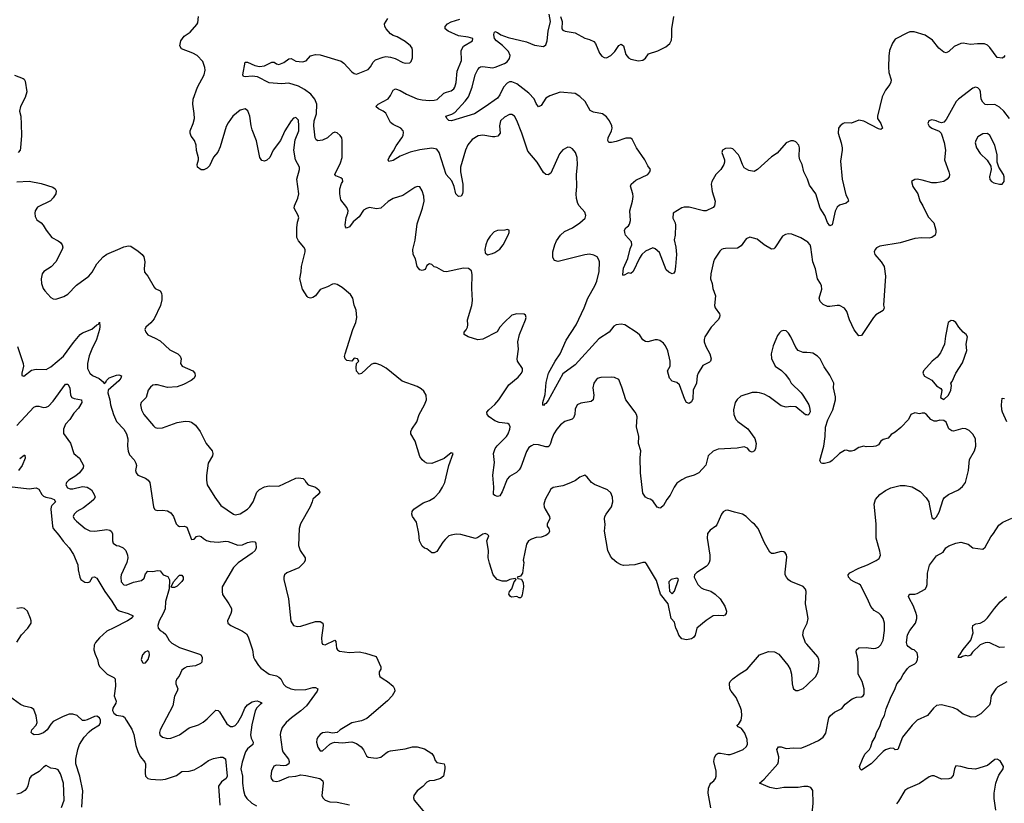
# Model space of a CAD drawing. Header units: inches. Extents: x 2134017 to 2292458, y 756222 to 916513.
# Tile 137 of 256: x 2213513 to 2221628, y 812245 to 818705. Entities that reach past the tile are written whole.
import ezdxf

# ---------------------------------------------------------------- set-up
doc = ezdxf.new("R2010")
doc.units = ezdxf.units.IN
doc.header["$MEASUREMENT"] = 0
doc.layers.add('C2811', color=7, linetype='Continuous')
doc.layers.add('C2821', color=7, linetype='Continuous')

msp = doc.modelspace()

# ---------------------------------------------------------------- linework, layer by layer
at = {"layer": 'C2811', "color": 5}
for points, elevation in [([(2220000, 813832.9), (2219989.7, 813890), (2219995.1, 813990), (2219989.6, 814010), (2219970, 814031.2), (2219870, 814074), (2219848.5, 814088.5), (2219832, 814110), (2219822.7, 814130), (2219821.2, 814150), (2219835.1, 814275.1), (2219832.5, 814292.5), (2219822, 814310), (2219810, 814319), (2219790, 814321.2), (2219730, 814305.2), (2219710, 814305.2), (2219694.8, 814314.8), (2219651.2, 814391.2), (2219600.9, 814510), (2219570, 814545.2), (2219550, 814559.3), (2219500.9, 814610), (2219470, 814629.6), (2219404.4, 814644.4), (2219350, 814662.9), (2219330, 814659.6), (2219310, 814647.3), (2219298, 814630), (2219259.2, 814540.8), (2219250, 814529.6), (2219202.8, 814497.2), (2219182.4, 814470), (2219178.7, 814430), (2219200.9, 814290), (2219201.1, 814250), (2219195.8, 814230), (2219183.8, 814210), (2219170, 814197.6), (2219092.8, 814147.2), (2219076, 814130), (2219070.8, 814110), (2219102.8, 814050), (2219130, 814021), (2219150.7, 814010.7), (2219210, 813994.9), (2219245.5, 813970), (2219285.5, 813930), (2219325.5, 813870), (2219337.3, 813830), (2219334.8, 813810), (2219323.5, 813796.5), (2219310, 813789.5), (2219270, 813794.5), (2219230, 813789.6), (2219170, 813753.2), (2219094, 813690), (2219079.1, 813630), (2219066.9, 813613.1), (2219050, 813600.9), (2219010, 813591.6), (2218970, 813601.6), (2218944.5, 813630), (2218933.2, 813670), (2218921.2, 813690), (2218910, 813738), (2218882, 813770), (2218857.2, 813890), (2218793.6, 813970), (2218762.3, 814082.3), (2218679.6, 814219.6), (2218670, 814229.2), (2218650, 814229.4), (2218582, 814210), (2218490, 814206), (2218470, 814211.1), (2218434, 814230), (2218399.8, 814259.8), (2218382, 814282), (2218360.5, 814330), (2218332.3, 814490), (2218337.6, 814542.4), (2218333, 814590), (2218335.1, 814610), (2218345.6, 814630), (2218391.6, 814690), (2218401.6, 814730), (2218399.5, 814770), (2218384.8, 814804.8), (2218359, 814830), (2218250, 814872.3), (2218225.2, 814890), (2218190, 814934), (2218170, 814949), (2218130, 814935.1), (2218093.7, 814906.3), (2218052.9, 814887.1), (2217990, 814863.6), (2217910, 814849.2), (2217890, 814834), (2217844, 814750), (2217834, 814710), (2217836.3, 814690), (2217843, 814670), (2217879.3, 814610), (2217882, 814590), (2217860.5, 814550), (2217860.5, 814530), (2217875.5, 814510), (2217878.4, 814490), (2217870.3, 814469.7), (2217850, 814452), (2217810, 814438.4), (2217770, 814435.1), (2217730, 814422.7), (2217707.7, 814410), (2217690, 814382), (2217663, 814250), (2217668, 814230), (2217656.8, 814143.2), (2217642, 814118), (2217614, 814110), (2217618, 814098), (2217650, 814094), (2217663.6, 814063.6), (2217664.7, 814030), (2217655.3, 813964.7), (2217650, 813946), (2217639.6, 813940.4), (2217630, 813938), (2217610, 813948.7), (2217570, 813945.2), (2217558, 813950), (2217545.2, 813970), (2217549, 813991), (2217570, 814014), (2217588, 814072), (2217606, 814090), (2217598, 814098), (2217554, 814090), (2217524.7, 814075.3), (2217490, 814077.2), (2217449.6, 814089.6), (2217416, 814130), (2217384.8, 814224.8), (2217375.1, 814270), (2217377, 814330), (2217364, 814410), (2217379, 814450), (2217370, 814462), (2217350, 814469), (2217330, 814465.2), (2217290, 814437.2), (2217270, 814429.5), (2217150, 814461.6), (2217110, 814463.6), (2217070, 814457), (2217050, 814449.2), (2217019.9, 814420.1), (2217001.1, 814398.9), (2216950, 814322), (2216930, 814308.7), (2216910, 814309), (2216870, 814342), (2216850, 814349), (2216830, 814364), (2216807.6, 814410), (2216801.6, 814470), (2216783.3, 814563.3), (2216749.4, 814610), (2216743.7, 814630), (2216746.6, 814650), (2216761.2, 814670), (2216838.3, 814721.7), (2216890, 814740.4), (2216933, 814767), (2216972, 814810), (2216998.4, 814850), (2217017.6, 814890), (2217049.4, 815030), (2217086, 815130), (2217070, 815135.3), (2217012.7, 815087.3), (2216910, 815047), (2216870, 815049.4), (2216850, 815059.5), (2216830, 815076), (2216810, 815105.2), (2216772, 815230), (2216738, 815290), (2216738, 815310), (2216746, 815330), (2216786.6, 815390), (2216806, 815450), (2216849.7, 815530.3), (2216865.1, 815570), (2216862.9, 815610), (2216842.6, 815642.6), (2216822.2, 815662.2), (2216790, 815681.3), (2216665.5, 815725.5), (2216533.6, 815833.6), (2216490, 815857.2), (2216450, 815871.2), (2216430, 815869.7), (2216410, 815861.6), (2216330, 815789.4), (2216310, 815782), (2216290, 815808), (2216285.2, 815834.8), (2216288, 815870), (2216308, 815890), (2216298, 815910), (2216270, 815915.3), (2216250, 815888.7), (2216210, 815896), (2216196, 815910), (2216189.7, 815929.7), (2216194.5, 815950), (2216257.7, 816150), (2216283.1, 816210), (2216291.1, 816250), (2216287.1, 816310), (2216269.5, 816350.5), (2216258, 816410), (2216239.3, 816439.3), (2216170, 816498.4), (2216130, 816522), (2216110, 816527.3), (2216090, 816523.6), (2216050, 816502.4), (2215990, 816482), (2215951, 816429), (2215930, 816414.3), (2215910, 816408.4), (2215890, 816413.6), (2215881.8, 816421.8), (2215844.2, 816484.2), (2215822.2, 816570), (2215833.6, 816626.4), (2215836.8, 816670), (2215866.6, 816790), (2215866, 816810), (2215855.1, 816830), (2215810, 816881.2), (2215798.4, 816910), (2215798.4, 816990), (2215802.9, 817037.1), (2215812.5, 817072.5), (2215809.3, 817090), (2215775.6, 817150), (2215777.4, 817170), (2215806.3, 817233.7), (2215814.5, 817270), (2215797.7, 817390), (2215819.7, 817470), (2215818, 817490), (2215786.8, 817550), (2215773.2, 817630), (2215784.2, 817715.8), (2215813.5, 817790), (2215815, 817830), (2215810, 817877.2), (2215790, 817898), (2215770, 817892), (2215750, 817872), (2215697.6, 817790), (2215661.3, 817710), (2215601.7, 817630), (2215573.4, 817570), (2215550, 817546.3), (2215530, 817539.6), (2215510, 817545.1), (2215493.3, 817570), (2215465.1, 817705.1), (2215430, 817797.2), (2215420.9, 817830), (2215409.8, 817909.8), (2215392.5, 817952.5), (2215370, 817969.5), (2215330, 817958.7), (2215270.3, 817910), (2215230, 817853.6), (2215215.9, 817824.1), (2215164.2, 817655.8), (2215146.4, 817613.6), (2215109.1, 817570.9), (2215078.5, 817501.4), (2215058.5, 817481.4), (2215030, 817467.3), (2215007.8, 817467.8), (2214979.3, 817490), (2214975.1, 817510), (2214986.6, 817550), (2214986.3, 817566.3), (2214970, 817628), (2214966.6, 817670), (2214953, 817710), (2214925.8, 817745.8), (2214917.3, 817770), (2214918, 817790), (2214943.1, 817850), (2214952.6, 817890), (2214951, 817931), (2214938.7, 818010), (2214943.5, 818050), (2214979.5, 818150), (2215033.3, 818250), (2215042, 818290), (2215039.7, 818310), (2215021.7, 818361.7), (2214976.2, 818410), (2214939.3, 818430), (2214845.3, 818465.3), (2214832, 818490), (2214842, 818530), (2214869.3, 818570), (2214917.2, 818602.8), (2214974.3, 818665.7), (2214980.1, 818679.9), (2214985.6, 818730)], 280), ([(2220000, 815446.3), (2219990, 815448.7), (2219910, 815512.3), (2219870, 815517), (2219830, 815509.5), (2219790, 815521.6), (2219690, 815596.3), (2219650, 815618), (2219610, 815629.7), (2219590, 815633.1), (2219550, 815630.9), (2219458, 815602), (2219425.3, 815574.7), (2219408.8, 815550), (2219397, 815490), (2219398.7, 815450), (2219414.9, 815410), (2219431.5, 815391.5), (2219513, 815333), (2219572.9, 815252.9), (2219582, 815210), (2219578.4, 815170), (2219570.2, 815149.8), (2219550, 815139.3), (2219541.5, 815141.5), (2219530, 815148.7), (2219512.7, 815172.7), (2219482.9, 815182.9), (2219426.1, 815173.9), (2219270, 815164.4), (2219230, 815148), (2219188.5, 815110), (2219166.9, 815033.1), (2219110.8, 814970), (2219071.3, 814950), (2219006, 814930), (2218970, 814911.8), (2218930, 814883.7), (2218906, 814850), (2218875.1, 814784.9), (2218846, 814750), (2218819.1, 814700.9), (2218798, 814682), (2218790, 814677.6), (2218766.9, 814686.9), (2218730, 814739.3), (2218710, 814753.2), (2218690, 814757.2), (2218670, 814769.3), (2218650, 814802), (2218629.8, 814969.8), (2218627, 815093), (2218631.8, 815150), (2218614.5, 815210), (2218616.9, 815270), (2218598, 815350), (2218601.6, 815430), (2218597, 815450), (2218586.6, 815470), (2218509.7, 815570), (2218476.6, 815676.6), (2218450, 815739), (2218415.6, 815755.6), (2218390, 815759.5), (2218303.8, 815756.2), (2218273.4, 815746.6), (2218263, 815737), (2218246.4, 815710), (2218235.5, 815670), (2218244.4, 815610), (2218240.7, 815570), (2218222.8, 815557.2), (2218136.7, 815543.3), (2218107.7, 815530), (2218090, 815495.3), (2218087.2, 815450), (2218077.8, 815422.2), (2218067.4, 815412.6), (2218006.4, 815393.6), (2217970, 815365.1), (2217940.3, 815330), (2217915.3, 815290), (2217898.5, 815250), (2217889.1, 815210.9), (2217878, 815190), (2217870, 815184.7), (2217850, 815184.4), (2217790, 815200.3), (2217750, 815202), (2217730, 815193.3), (2217710, 815177.2), (2217690, 815145.6), (2217642.7, 815017.3), (2217630, 814993.6), (2217608.3, 814971.7), (2217550, 814938.5), (2217530, 814916.3), (2217490, 814812.7), (2217470, 814779.3), (2217450, 814775.1), (2217430, 814782.7), (2217419, 814790), (2217417.2, 814797.2), (2217421.1, 814850), (2217412.8, 814950), (2217425.9, 815054.1), (2217418.2, 815130), (2217431.1, 815168.9), (2217447.3, 815192.7), (2217524.7, 815270), (2217538.7, 815290), (2217553.3, 815330), (2217554.3, 815350), (2217548, 815368), (2217535.8, 815375.8), (2217464.5, 815384.5), (2217430, 815397.4), (2217383.6, 815430), (2217365.6, 815450), (2217362.9, 815470), (2217378.4, 815490), (2217430, 815532.2), (2217461.3, 815570), (2217543.7, 815696.3), (2217622.3, 815757.7), (2217649.5, 815790), (2217657, 815810), (2217657, 815830), (2217617, 815890), (2217614, 815910), (2217623.5, 815990), (2217619.1, 816050), (2217631.1, 816110), (2217681.6, 816230), (2217686, 816250), (2217682, 816270), (2217670, 816277.2), (2217610, 816280.9), (2217570, 816269.3), (2217504.9, 816210), (2217470.8, 816170), (2217448.2, 816131.8), (2217330, 816072), (2217290, 816067), (2217208.7, 816090), (2217177.2, 816110), (2217177.2, 816130), (2217193, 816147), (2217204.5, 816170), (2217207, 816190), (2217202.7, 816230), (2217238.9, 816350), (2217244.7, 816390), (2217239.6, 816490), (2217243.2, 816603.2), (2217235.5, 816635.5), (2217212.7, 816652.7), (2217170, 816658), (2217030, 816626), (2217008, 816630), (2216950, 816662), (2216929, 816669), (2216910, 816688), (2216890, 816692.7), (2216870, 816678), (2216854, 816646), (2216830, 816638), (2216810, 816643.7), (2216790, 816669.3), (2216774.9, 816734.9), (2216757.2, 816770), (2216752.3, 816810), (2216771.6, 816888.4), (2216790, 817022), (2216831.6, 817150), (2216845.6, 817210), (2216845.1, 817250), (2216830, 817294), (2216810, 817326), (2216790, 817329.4), (2216770, 817320.9), (2216670, 817255.1), (2216590, 817231.8), (2216550, 817207), (2216488.2, 817151.8), (2216453.2, 817146.8), (2216395.6, 817155.6), (2216370, 817149.7), (2216346, 817134), (2216310, 817081), (2216260.7, 817039.3), (2216230, 816996.3), (2216206.9, 816986.9), (2216198.3, 816998.3), (2216194.9, 817014.9), (2216204.7, 817075.3), (2216218.7, 817110), (2216220.5, 817130), (2216210, 817156), (2216161, 817221), (2216151.5, 817268.5), (2216151.5, 817310), (2216166, 817354), (2216177.2, 817370), (2216174, 817390), (2216160.9, 817400.9), (2216118.6, 817418.6), (2216109.6, 817430), (2216155.7, 817524.3), (2216169.7, 817570), (2216171, 817710), (2216167.8, 817730), (2216155.6, 817750), (2216130, 817773), (2216110, 817778.7), (2216090, 817769.6), (2216050.4, 817730), (2216010, 817712.2), (2215970, 817705.1), (2215955.8, 817715.8), (2215948.9, 817730), (2215936.8, 817830), (2215940.6, 817870), (2215959.9, 817930), (2215963.2, 818010), (2215944.4, 818050), (2215911.5, 818090), (2215861, 818130), (2215810, 818156.5), (2215730, 818181.1), (2215670, 818176.4), (2215570, 818185.1), (2215473.9, 818233.9), (2215430, 818240.3), (2215370, 818232.7), (2215358, 818238), (2215352.7, 818250), (2215370, 818354.8), (2215390, 818354.9), (2215450, 818326.7), (2215490, 818318.3), (2215530, 818325.5), (2215590, 818354), (2215610, 818354), (2215630, 818340.5), (2215650, 818335.8), (2215690, 818353.1), (2215730, 818381.6), (2215750, 818385.5), (2215790, 818362.6), (2215843.6, 818356.4), (2215872.8, 818367.2), (2215910, 818407.3), (2215950, 818419.1), (2215990, 818414), (2216163.1, 818363.1), (2216185.4, 818345.4), (2216250, 818275.5), (2216270, 818262), (2216290, 818256.3), (2216385.6, 818294.4), (2216404.7, 818315.3), (2216426.2, 818353.8), (2216445.6, 818374.4), (2216510, 818397), (2216530, 818400.3), (2216570, 818397.1), (2216606.4, 818386.4), (2216670, 818353.4), (2216690, 818347.7), (2216729.3, 818350.7), (2216739.5, 818360.5), (2216749.2, 818390), (2216749.5, 818450), (2216747, 818470), (2216735.1, 818490), (2216690, 818526), (2216623.2, 818563.2), (2216590, 818575.1), (2216570, 818589.3), (2216532.3, 818630), (2216522, 818650), (2216520.9, 818670), (2216546.5, 818713.5)], 260), ([(2220000, 816876.2), (2219950, 816908), (2219876.3, 816936.3), (2219850, 816941.1), (2219825.4, 816934.6), (2219800.3, 816919.7), (2219736.7, 816823.3), (2219730, 816816), (2219710, 816812.3), (2219649.3, 816850), (2219590, 816897), (2219530, 816912), (2219501.7, 816898.3), (2219459.5, 816840.5), (2219430, 816820.7), (2219330, 816819.6), (2219310, 816816.9), (2219297.3, 816810), (2219283.6, 816796.4), (2219238.4, 816730), (2219230.3, 816709.7), (2219210.4, 816610), (2219208, 816570), (2219220.5, 816530), (2219226.4, 816490), (2219247.2, 816430), (2219238.9, 816350), (2219244.2, 816330), (2219281.1, 816281.1), (2219284.9, 816270), (2219282, 816250), (2219270.2, 816229.8), (2219210.9, 816169.1), (2219160.2, 816090), (2219153.8, 816070), (2219153.8, 816050), (2219168.2, 816010), (2219201.5, 815950), (2219211.7, 815908.3), (2219205.5, 815890), (2219197.3, 815882.7), (2219144.6, 815855.4), (2219105.2, 815790), (2219097.2, 815770), (2219091.3, 815710), (2219064.7, 815650), (2219060.9, 815579.1), (2219050, 815554.5), (2219030, 815540.9), (2219010, 815549), (2218994, 815574), (2218950, 815696), (2218930, 815714.5), (2218890, 815724.5), (2218867.8, 815750), (2218853.2, 815810), (2218875.1, 815850), (2218875.1, 815890), (2218854.7, 815974.7), (2218835.8, 816015.8), (2218818.9, 816038.9), (2218790, 816060.7), (2218770, 816065.6), (2218750, 816065.6), (2218690, 816049.6), (2218670, 816051.8), (2218650, 816067), (2218623.3, 816103.3), (2218602.6, 816122.6), (2218499.3, 816190), (2218470, 816195.8), (2218430.3, 816189.7), (2218410, 816178), (2218370.2, 816129.8), (2218285.8, 816074.2), (2218090, 815860.4), (2217990, 815786.9), (2217870, 815566.6), (2217850, 815540.9), (2217841.6, 815538.4), (2217830, 815524), (2217826, 815526), (2217826, 815550), (2217844.7, 815615.3), (2217853, 815713), (2217871.1, 815790), (2217925.2, 815890), (2217968.8, 815950), (2218016.8, 816063.2), (2218100.7, 816190), (2218164.4, 816330), (2218194.5, 816410), (2218254.2, 816510), (2218270.7, 816550), (2218289.7, 816630), (2218290.9, 816710), (2218286.1, 816726.1), (2218271.6, 816750), (2218244.5, 816764.5), (2218210, 816770.8), (2218170, 816767.7), (2217950, 816712.4), (2217921.1, 816721.1), (2217905.9, 816745.9), (2217907.7, 816792.3), (2217922.7, 816850), (2217938, 816882), (2217971.2, 816930), (2218002.2, 816957.8), (2218070, 816990.3), (2218129.6, 817030), (2218172.6, 817070), (2218178, 817090), (2218170, 817119.3), (2218123.5, 817170), (2218112.8, 817190), (2218101.7, 817230), (2218099.7, 817270), (2218106.3, 817330), (2218102, 817430), (2218111.8, 817508.2), (2218107.1, 817570), (2218095.1, 817610), (2218070, 817639.6), (2218050, 817651.6), (2218030, 817654), (2217990, 817632), (2217961.5, 817598.5), (2217890, 817441.2), (2217870, 817427), (2217849.6, 817429.6), (2217830, 817445.2), (2217776.9, 817530), (2217702, 817622), (2217650.8, 817770), (2217610, 817875.1), (2217591.3, 817910), (2217570, 817924.2), (2217550, 817923), (2217510, 817902.6), (2217476.5, 817870), (2217467.6, 817830), (2217472.2, 817770), (2217454.1, 817745.9), (2217430, 817738.9), (2217410, 817739.1), (2217330, 817752), (2217291.4, 817748.6), (2217243.1, 817716.9), (2217207.3, 817672.7), (2217186, 817630), (2217145.6, 817490), (2217146.5, 817450), (2217166, 817350), (2217165.8, 817290), (2217162, 817270), (2217150.3, 817250), (2217130, 817247.1), (2217107.5, 817270), (2217093.2, 817330), (2217075.6, 817375.6), (2217028.2, 817428.2), (2216970, 817609.4), (2216950, 817638.7), (2216910, 817646.2), (2216810, 817631.8), (2216730, 817613.8), (2216650, 817580.2), (2216590, 817543.7), (2216555.5, 817535.5), (2216548.7, 817548.7), (2216558.4, 817570), (2216594.9, 817625.1), (2216614.8, 817665.2), (2216662.2, 817730), (2216673.5, 817750), (2216677.2, 817777.2), (2216674, 817790), (2216655.1, 817810), (2216590, 817840.8), (2216570, 817857.7), (2216530, 817935), (2216510, 817952.2), (2216469, 817970), (2216449, 817990), (2216466.6, 818010), (2216550, 818053), (2216570, 818078.9), (2216590, 818124.4), (2216610, 818135.2), (2216650, 818122.7), (2216702.3, 818090), (2216790, 818053.4), (2216830, 818043.3), (2216890, 818037.7), (2216930, 818040.6), (2216952.7, 818047.3), (2217010, 818098.3), (2217030, 818108.9), (2217070, 818119.6), (2217090, 818134.9), (2217099.8, 818150), (2217111.7, 818188.3), (2217118.9, 818281.1), (2217155.4, 818370), (2217150.9, 818450), (2217171.9, 818488.1), (2217245.2, 818530), (2217249, 818550), (2217210, 818560.5), (2217130, 818571.6), (2217045.6, 818610), (2217020.5, 818630), (2217019.7, 818650), (2217038, 818670), (2217070, 818688.2), (2217140.9, 818710)], 240), ([(2220000, 817400.3), (2219975.6, 817450), (2219962.9, 817510), (2219943.6, 817550), (2219938.3, 817578.3), (2219940.5, 817650), (2219933.6, 817670), (2219910, 817697.6), (2219890, 817705.6), (2219870, 817705.6), (2219830, 817689.5), (2219756.1, 817603.9), (2219710, 817575.6), (2219594, 817470), (2219565.4, 817454.6), (2219521.5, 817461.5), (2219484.2, 817484.2), (2219469.7, 817510), (2219449.5, 817570), (2219437, 817590), (2219390, 817641.2), (2219370, 817645.2), (2219330, 817644), (2219304.7, 817630), (2219301, 817610), (2219322, 817550), (2219322.8, 817530), (2219317.3, 817510), (2219290.8, 817470), (2219250, 817429.2), (2219217.1, 817370), (2219212.4, 817350), (2219220.3, 817290), (2219244.2, 817210), (2219240.3, 817170), (2219230, 817155.6), (2219170.7, 817130), (2219150, 817128.9), (2219030, 817159.6), (2218990, 817160.6), (2218970, 817153.8), (2218899.3, 817110), (2218897.1, 817070), (2218915.8, 817030), (2218917.6, 817010), (2218916.5, 816930), (2218906.8, 816890), (2218920.3, 816830), (2218926.7, 816770), (2218919.5, 816670), (2218912.2, 816630), (2218904, 816616), (2218890.6, 816609.4), (2218862.7, 816622.7), (2218842.4, 816642.4), (2218785.8, 816785.8), (2218750, 816817.2), (2218730, 816823.7), (2218670, 816796.2), (2218640.5, 816770), (2218620.3, 816739.7), (2218570, 816629.2), (2218550, 816614), (2218530, 816618), (2218490, 816595.3), (2218484.5, 816604.5), (2218490, 816658), (2218524.7, 816735.3), (2218544.6, 816815.4), (2218558, 816850), (2218554.7, 816874.7), (2218507.3, 816930), (2218499.5, 816950), (2218498, 816970), (2218509.6, 816990.4), (2218530, 817006.8), (2218539.4, 817020.6), (2218547.8, 817050), (2218542.2, 817130), (2218563.7, 817210), (2218568.7, 817248.7), (2218567.2, 817270), (2218548.2, 817331.8), (2218553.6, 817350), (2218590, 817383.1), (2218690.8, 817429.2), (2218707.3, 817450), (2218711.6, 817470), (2218690, 817499.3), (2218666.6, 817550), (2218595.4, 817650), (2218561.3, 817721.3), (2218548.3, 817728.3), (2218510, 817727.6), (2218430, 817700.8), (2218391.7, 817691.7), (2218370, 817692.7), (2218359.6, 817710), (2218363.5, 817730), (2218390.7, 817789.3), (2218395, 817810), (2218393.6, 817830), (2218375.5, 817870), (2218350, 817904), (2218316.2, 817930), (2218242.8, 817942.8), (2218215.6, 817955.6), (2218174, 818030), (2218130, 818073.1), (2218090, 818095.3), (2217967.7, 818107.7), (2217883.5, 818076.5), (2217850, 818058.8), (2217810, 817998.7), (2217790, 817987.6), (2217770, 818014), (2217752.1, 818052.1), (2217710, 818098.2), (2217610, 818177.5), (2217570, 818194.1), (2217550, 818192.2), (2217530, 818181.2), (2217501.6, 818150), (2217470, 818085.6), (2217450, 818058.3), (2217350, 817985.6), (2217260.4, 817930), (2217072, 817870), (2217050, 817875.1), (2217032.7, 817890), (2217025.2, 817910), (2217074.2, 817925.8), (2217100.4, 817939.6), (2217185.9, 818034.1), (2217211.4, 818068.6), (2217241.4, 818150), (2217267.7, 818250), (2217290, 818295.5), (2217302.9, 818310), (2217310, 818315.8), (2217330, 818319.6), (2217409.2, 818309.2), (2217432.8, 818312.8), (2217510, 818342.8), (2217530, 818358), (2217550, 818385.8), (2217555.8, 818410), (2217542.9, 818442.9), (2217492.9, 818492.9), (2217443.9, 818530), (2217427, 818550), (2217421, 818579), (2217423.3, 818596.7), (2217430, 818606.8), (2217450, 818599.1), (2217478.9, 818578.9), (2217539.3, 818559.3), (2217690, 818523.2), (2217756.4, 818496.4), (2217830, 818483.6), (2217850, 818497.1), (2217860.7, 818530), (2217868.1, 818610), (2217886.8, 818690), (2217878, 818750)], 220), ([(2217970.3, 818730), (2217982.8, 818690), (2217982.6, 818630), (2217990, 818619.3), (2218009.3, 818609.3), (2218090, 818595.8), (2218170, 818553.4), (2218210, 818543.1), (2218246.3, 818526.3), (2218259, 818510), (2218291.3, 818430), (2218310, 818404.7), (2218330, 818392.6), (2218350, 818390.3), (2218386.3, 818410), (2218417.4, 818442.6), (2218450, 818492.4), (2218470, 818503), (2218490.2, 818490.2), (2218510, 818418.8), (2218530, 818390.5), (2218550, 818380.4), (2218613.6, 818366.4), (2218650, 818370.7), (2218670, 818386.8), (2218696.1, 818423.9), (2218772.9, 818447.1), (2218839.5, 818480.5), (2218870.6, 818509.4), (2218884.2, 818535.8), (2218888.7, 818570), (2218888.1, 818630), (2218904.2, 818730)], 220), ([(2213470, 818248.2), (2213541.6, 818221.6), (2213550, 818214.8), (2213557, 818197), (2213571.3, 818110), (2213556.9, 818063.1), (2213520.4, 817990), (2213510.8, 817950.8), (2213521, 817910), (2213524.9, 817844.9), (2213527.6, 817750), (2213520.5, 817650), (2213515.5, 817630), (2213501.6, 817610)], 280), ([(2213488.6, 817368.6), (2213590, 817374), (2213690, 817354), (2213785.2, 817325.2), (2213806, 817310), (2213813.7, 817293.7), (2213811, 817270), (2213790, 817235.3), (2213767.1, 817212.9), (2213660.3, 817159.7), (2213640.5, 817130), (2213637.1, 817110), (2213641.7, 817081.7), (2213654, 817054), (2213690.3, 817030.3), (2213707.7, 817010), (2213730.7, 816970), (2213777.3, 816910), (2213830, 816883), (2213850, 816867.3), (2213863, 816850), (2213867.3, 816830), (2213862.8, 816810), (2213810, 816709.2), (2213771.9, 816668.1), (2213710.8, 816630), (2213699.1, 816610), (2213690.5, 816570), (2213693.4, 816530), (2213707.3, 816490), (2213720.7, 816470), (2213770, 816414.8), (2213790, 816404.9), (2213810, 816402), (2213875.9, 816424.1), (2213910, 816442), (2213982.4, 816517.6), (2214082.4, 816590), (2214110, 816623), (2214150, 816693.4), (2214202.3, 816750), (2214230, 816772.6), (2214342.4, 816817.6), (2214370, 816833.4), (2214410, 816842), (2214430, 816837.3), (2214490, 816797.1), (2214522.4, 816770), (2214537, 816750), (2214545.3, 816710), (2214538, 816650), (2214542.4, 816622.4), (2214570.4, 816590), (2214621.1, 816501.1), (2214630.4, 816490.4), (2214670.3, 816470.3), (2214681.6, 816450), (2214685.5, 816430), (2214684.9, 816395.1), (2214673, 816350), (2214621.1, 816238.9), (2214594.6, 816205.4), (2214551.3, 816170), (2214544.7, 816150), (2214551.3, 816130), (2214567.9, 816107.9), (2214630, 816080.7), (2214670, 816057.3), (2214750, 815983), (2214817.3, 815950), (2214836.3, 815930), (2214844, 815910), (2214838.8, 815870), (2214851, 815850), (2214938.8, 815810), (2214956.3, 815790), (2214959.1, 815770), (2214950.7, 815750), (2214926.8, 815730), (2214863.4, 815696.6), (2214810, 815678.9), (2214730, 815672.4), (2214650, 815693.7), (2214630, 815695.1), (2214610, 815691.1), (2214590, 815676.9), (2214573.1, 815650), (2214554.9, 815590), (2214514.9, 815550), (2214509.2, 815530.8), (2214516.5, 815490), (2214535.2, 815450), (2214616.3, 815356.3), (2214630, 815344.4), (2214650, 815336.4), (2214690, 815341.3), (2214810, 815384.4), (2214875.5, 815395.5), (2214910, 815394), (2214930, 815387.7), (2214961.7, 815361.7), (2214999.1, 815310), (2215050.5, 815210), (2215098, 815150), (2215104, 815130), (2215100.7, 815110), (2215067.2, 815050), (2215053.2, 814946.8), (2215053, 814910), (2215059.1, 814870), (2215120.9, 814770), (2215170, 814701.3), (2215276, 814630), (2215290, 814624.4), (2215330, 814630.4), (2215389.8, 814670.2), (2215410, 814690.5), (2215438, 814730), (2215468.6, 814811.4), (2215488.7, 814831.3), (2215530, 814854.9), (2215570, 814863), (2215650, 814859.3), (2215790, 814926.4), (2215810, 814928.4), (2215850, 814922), (2215864, 814910), (2215873.4, 814890), (2215890, 814870.7), (2215950, 814850.4), (2215978.8, 814830), (2215986.8, 814810), (2215974, 814790), (2215928.5, 814751.5), (2215924.9, 814730), (2215908.2, 814690), (2215826.4, 814550), (2215817.1, 814510), (2215811.7, 814370), (2215824.6, 814330), (2215864.9, 814270), (2215866, 814250), (2215858.4, 814230), (2215812.6, 814187.4), (2215713.5, 814146.5), (2215696.3, 814130), (2215690.4, 814110), (2215690.4, 814090), (2215729, 813930), (2215746.8, 813746.8), (2215770, 813710.6), (2215802.6, 813702.6), (2215830, 813706), (2215950, 813744.9), (2215990, 813744), (2216010.4, 813730.4), (2216015.5, 813710), (2216000.5, 813610), (2216004, 813570), (2216010, 813558), (2216030, 813551), (2216110, 813590.7), (2216118, 813578), (2216124.8, 813524.8), (2216132.7, 813510), (2216150, 813498.9), (2216230, 813488.5), (2216310, 813494.9), (2216364.1, 813484.1), (2216450, 813454.8), (2216490.6, 813370), (2216490.7, 813350), (2216477.1, 813330), (2216474.4, 813310), (2216482.4, 813290), (2216507.7, 813270), (2216545.5, 813250), (2216590.5, 813210), (2216603, 813190), (2216604.9, 813170), (2216582, 813130), (2216543.8, 813090), (2216375.3, 812944.7), (2216330, 812924.2), (2216250, 812909.6), (2216154, 812850), (2216130, 812829.3), (2216090, 812822.9), (2216051.1, 812831.1), (2216030, 812829.6), (2216010, 812825.1), (2215990, 812812.8), (2215970.3, 812790), (2215962, 812770), (2215960.3, 812750), (2215970, 812707.3), (2215990, 812679.1), (2216010, 812678), (2216068.5, 812731.5), (2216090, 812742.4), (2216110, 812748.4), (2216170, 812743.7), (2216250, 812752.2), (2216290, 812738), (2216328.4, 812710), (2216346, 812686), (2216370, 812637.3), (2216384.6, 812624.6), (2216450, 812617.8), (2216490, 812624.6), (2216530, 812659.3), (2216550, 812672.4), (2216570, 812678.4), (2216690, 812693.7), (2216750, 812710.3), (2216790, 812711.6), (2216850, 812694), (2216910, 812656), (2216926, 812630), (2216936.9, 812596.9), (2216950, 812582), (2217010.7, 812570.7), (2217018, 812550), (2217018, 812530), (2217004.7, 812470), (2216982, 812450), (2216930, 812433.2), (2216890, 812429.5), (2216870, 812420.7), (2216835.1, 812384.9), (2216790, 812349.3), (2216762, 812310), (2216759.1, 812290), (2216764, 812270), (2216850.2, 812170.2)], 280), ([(2213494.9, 816010), (2213541.6, 815870), (2213543.8, 815850), (2213531, 815790), (2213531.6, 815771.6), (2213546, 815766), (2213610, 815817.1), (2213650, 815824.6), (2213730, 815820.3), (2213770, 815842.4), (2213872.8, 815930), (2213956.2, 816043.8), (2214010.8, 816109.2), (2214030, 816123.1), (2214106.5, 816153.5), (2214150, 816190.5), (2214163.7, 816196.3), (2214170.4, 816210.4), (2214174.6, 816174.6), (2214170.3, 816150.3), (2214146.5, 816070), (2214106.4, 815990), (2214086, 815934), (2214071.8, 815870), (2214072.2, 815830), (2214092, 815790), (2214112.8, 815772.8), (2214166.7, 815746.7), (2214200.3, 815720.3), (2214210, 815707.3), (2214223.7, 815716.3), (2214229.4, 815730), (2214250, 815752.2), (2214310, 815773.7), (2214330, 815777), (2214353.4, 815770), (2214347.7, 815750), (2214330, 815727), (2214241, 815650), (2214240.3, 815630), (2214255.8, 815570), (2214260.3, 815530), (2214284.9, 815450), (2214310, 815393.4), (2214371.8, 815330), (2214394.6, 815290), (2214404.2, 815250), (2214402.3, 815190), (2214407, 815147), (2214418.5, 815118.5), (2214456.2, 815076.2), (2214470.5, 815050), (2214474.9, 815030), (2214468.4, 814990), (2214472.7, 814970), (2214487.3, 814950), (2214550, 814924.9), (2214570.8, 814910), (2214586.8, 814890), (2214615.5, 814690), (2214624, 814670), (2214630, 814664), (2214650, 814659.3), (2214690, 814663.1), (2214730, 814657.6), (2214759.9, 814639.9), (2214781.6, 814610), (2214803.8, 814550), (2214815.6, 814535.6), (2214830, 814526), (2214870, 814530.5), (2214890, 814522), (2214930, 814418.8), (2214950, 814422.8), (2214970, 814445.5), (2214990, 814450.6), (2215010, 814445.5), (2215027.9, 814427.9), (2215052.7, 814412.7), (2215084.1, 814404.1), (2215150, 814397.2), (2215210, 814405), (2215230, 814403.5), (2215310, 814374), (2215350, 814374.9), (2215390, 814394.4), (2215430, 814403.1), (2215450, 814402), (2215460.5, 814390), (2215461.7, 814350), (2215452.9, 814330), (2215430, 814307.6), (2215312.7, 814227.3), (2215274, 814190), (2215182.4, 814030), (2215180.4, 813990), (2215185.8, 813965.8), (2215237.3, 813890), (2215258, 813850), (2215258.8, 813830), (2215253.4, 813810), (2215225.7, 813750), (2215228.7, 813730), (2215253.4, 813710), (2215350, 813664.2), (2215381.1, 813641.1), (2215396.5, 813616.5), (2215430.4, 813510.4), (2215439.3, 813450), (2215450, 813426.8), (2215481.4, 813381.4), (2215500.3, 813360.3), (2215570, 813310.5), (2215630, 813296.5), (2215650, 813285.7), (2215665.7, 813270), (2215687.7, 813227.7), (2215706.9, 813206.9), (2215747.3, 813190), (2215790, 813180.7), (2215870, 813182.8), (2215930, 813201.1), (2215950, 813200.5), (2215970.8, 813190), (2215965.5, 813170), (2215876.5, 813050), (2215830, 813008.4), (2215752.4, 812950), (2215708, 812910), (2215676.3, 812870), (2215662, 812830), (2215660.7, 812810), (2215674.9, 812690), (2215681.6, 812670), (2215727.3, 812610), (2215734, 812590), (2215730.8, 812570), (2215710, 812558), (2215690, 812554.5), (2215630, 812559.3), (2215607.5, 812552.5), (2215588.6, 812511.4), (2215582, 812470), (2215584.9, 812450), (2215600.7, 812430), (2215630, 812424.4), (2215655.1, 812430), (2215730, 812463.6), (2215790, 812467.8), (2215830, 812478.9), (2215870, 812475.6), (2215986, 812450), (2216010.4, 812430), (2216013.4, 812410), (2216002, 812310), (2216010.3, 812290), (2216030.1, 812270.1), (2216070, 812257.4), (2216130, 812254.4), (2216230, 812233.2)], 260), ([(2220000, 815960.6), (2219970, 815961.6), (2219930, 815978.7), (2219910, 816001.6), (2219870, 816089.7), (2219850, 816120.5), (2219830, 816140.7), (2219810, 816143.7), (2219790, 816136), (2219775.8, 816124.2), (2219758.7, 816101.3), (2219743.8, 816070), (2219722.8, 816017.2), (2219705.5, 815950), (2219710, 815912), (2219740.7, 815850), (2219791.9, 815811.9), (2219822.8, 815782.8), (2219856.7, 815736.7), (2219870.6, 815710), (2219953, 815630), (2219967.7, 815610), (2220000, 815557.9)], 260), ([(2213490, 815360.3), (2213630, 815510.3), (2213650, 815519), (2213670, 815519.6), (2213710, 815508.8), (2213729.8, 815510.2), (2213750, 815520.3), (2213790, 815560.9), (2213890, 815699.5), (2213910, 815700.5), (2213927.4, 815670), (2213932.4, 815610), (2213941.7, 815590), (2213961, 815581), (2214023, 815570), (2214026.3, 815550), (2213998.4, 815501.7), (2213959.1, 815460.9), (2213925.7, 815410), (2213890, 815369.5), (2213873.7, 815330), (2213874.6, 815294.6), (2213933, 815213), (2213958.7, 815130), (2214005.5, 815090), (2214039.3, 815030), (2214035.8, 815010), (2214006.7, 814970), (2213976.5, 814943.5), (2213917.6, 814910), (2213898, 814890), (2213893.4, 814870), (2213906.4, 814846.4), (2213930, 814836.5), (2213950, 814837), (2214030, 814856.4), (2214070.3, 814850.3), (2214104, 814830), (2214127.7, 814790), (2214134, 814770), (2214124.9, 814750), (2214103, 814730), (2214038.5, 814681.5), (2213984.9, 814650), (2213962.3, 814630), (2213954.6, 814610), (2213962.3, 814590), (2213980.3, 814570), (2214051.4, 814511.4), (2214090, 814491.1), (2214132.3, 814487.7), (2214230, 814501.6), (2214256.7, 814496.7), (2214267.9, 814487.9), (2214277.3, 814470), (2214278.8, 814410), (2214284.7, 814390), (2214310, 814371), (2214330, 814366.8), (2214364.7, 814350), (2214386.8, 814330), (2214402.8, 814290), (2214404, 814270), (2214397.3, 814230), (2214350.3, 814130), (2214345.8, 814110), (2214350.3, 814070.3), (2214370, 814045.3), (2214390, 814044.6), (2214450, 814068), (2214517.8, 814082.2), (2214538, 814102), (2214550, 814136.3), (2214570, 814158.4), (2214610, 814157.1), (2214650, 814164.9), (2214670, 814160.7), (2214696, 814130), (2214735.2, 814115.3), (2214747.6, 814087.6), (2214746, 814014), (2214714.3, 813910), (2214711.2, 813848.8), (2214696, 813810), (2214663.6, 813750), (2214652.4, 813710), (2214654, 813690), (2214670.4, 813670.4), (2214695.6, 813655.6), (2214716.1, 813636.1), (2214746.2, 813586.2), (2214766.2, 813566.2), (2214831, 813530), (2214995.1, 813475.1), (2215006, 813470), (2215017.3, 813450), (2215015.5, 813410), (2215002.9, 813397.1), (2214961.4, 813378.6), (2214890, 813370.7), (2214870, 813360.3), (2214850, 813343.5), (2214826.2, 813293.8), (2214808.4, 813270), (2214799.3, 813250), (2214799.3, 813230), (2214815.3, 813190), (2214810.3, 813170), (2214788.1, 813128.1), (2214776.4, 813050), (2214670.6, 812850), (2214664.9, 812830), (2214667.3, 812810), (2214691, 812790), (2214730, 812780.3), (2214757.5, 812782.5), (2214790, 812792), (2214830, 812810.3), (2214910, 812867.4), (2214986.5, 812893.5), (2215025.8, 812914.2), (2215058.9, 812941.1), (2215130, 813012.4), (2215150, 813010.4), (2215159.6, 812999.6), (2215221.1, 812901.1), (2215250, 812879.3), (2215270, 812877.6), (2215290, 812887), (2215310, 812910.3), (2215343.7, 812970), (2215367.9, 813030), (2215390, 813055.8), (2215430, 813082.9), (2215450, 813088.3), (2215470, 813089), (2215498.5, 813078.5), (2215510.5, 813070), (2215496.9, 813063.1), (2215466.9, 813033.1), (2215452.9, 813007.1), (2215427.6, 812892.4), (2215416.6, 812810), (2215421.5, 812781.5), (2215438.2, 812750), (2215433.8, 812730), (2215390, 812693.6), (2215374.8, 812670), (2215345.7, 812585.7), (2215335.2, 812530), (2215349.5, 812470), (2215350.1, 812410), (2215356.8, 812350), (2215369.2, 812310), (2215386.1, 812286.1), (2215425.9, 812245.9), (2215464.6, 812224.6)], 240), ([(2213512.8, 815087.2), (2213550, 815115.5), (2213554.2, 815114.2), (2213557, 815090), (2213532.6, 815030), (2213503.6, 814990)], 220), ([(2213430, 814858), (2213590, 814839), (2213650, 814844.9), (2213670, 814834.9), (2213694.9, 814790), (2213710, 814777.8), (2213729.3, 814769.3), (2213770, 814762), (2213796, 814750), (2213808.4, 814730), (2213778.6, 814701.4), (2213771.1, 814688.9), (2213770.2, 814670), (2213782.7, 814530), (2213788.4, 814510), (2213836, 814456), (2213870, 814406), (2213920.3, 814350), (2213957.5, 814297.5), (2213992.6, 814210), (2213994.5, 814170), (2214007.8, 814110), (2214017.7, 814090), (2214050, 814069.4), (2214074.5, 814065.5), (2214089.7, 814070.3), (2214111.7, 814108.3), (2214130, 814111.7), (2214150, 814102.4), (2214214.3, 813990), (2214271.7, 813911.7), (2214309.6, 813849.6), (2214332.4, 813832.4), (2214408.2, 813810), (2214447.7, 813790), (2214432, 813770), (2214401.3, 813750), (2214290, 813690.6), (2214230, 813664.7), (2214170, 813608.6), (2214137.6, 813570), (2214125.5, 813550), (2214124, 813510), (2214133.8, 813473.8), (2214154, 813430), (2214162, 813390), (2214172.7, 813370), (2214235.2, 813310), (2214290, 813281.8), (2214298.6, 813270), (2214302, 813210), (2214292.1, 813130), (2214307.8, 813087.8), (2214306.3, 813070), (2214281.1, 813030), (2214278.8, 813010), (2214287.8, 812987.8), (2214310, 812970.5), (2214364.3, 812964.3), (2214376.7, 812956.7), (2214389.2, 812930), (2214437.3, 812857.3), (2214453.2, 812813.2), (2214470, 812721.6), (2214490, 812664.4), (2214510, 812628.5), (2214545.3, 812585.3), (2214550.2, 812570.2), (2214546.1, 812493.9), (2214551.1, 812470), (2214570, 812450.2), (2214595.1, 812444.9), (2214670, 812439.2), (2214714.6, 812445.4), (2214805.6, 812474.4), (2214850, 812508.2), (2214910, 812510.4), (2214950, 812522), (2215010, 812554.6), (2215070, 812598), (2215110, 812614.4), (2215166.4, 812626.4), (2215186.4, 812626.4), (2215210, 812612), (2215223.7, 812470), (2215213.4, 812450), (2215177, 812423), (2215152.5, 812387.5), (2215163.1, 812230)], 220), ([(2213490, 813574.3), (2213527.3, 813632.7), (2213580.8, 813690), (2213607.6, 813730), (2213608.7, 813750), (2213603.1, 813770), (2213575.9, 813830), (2213551.9, 813851.9), (2213530, 813857.2), (2213490, 813849.8)], 220), ([(2220000, 813557.5), (2219990, 813569.2), (2219967.3, 813630), (2219972, 813670), (2220000, 813724.4)], 280), ([(2219208.2, 812208.2), (2219186.7, 812330), (2219191.2, 812368.8), (2219201.8, 812398.2), (2219210, 812410.4), (2219235.1, 812430), (2219248, 812450), (2219253.7, 812470), (2219253.1, 812510), (2219234.3, 812590), (2219238.3, 812621.7), (2219253, 812647), (2219270, 812658.4), (2219290, 812659.5), (2219350, 812648.8), (2219370, 812648.8), (2219401.7, 812658.3), (2219477.2, 812690), (2219500.9, 812710), (2219512.6, 812730), (2219509.7, 812770), (2219490, 812822.7), (2219462, 812862), (2219434.6, 812874.6), (2219426, 812886), (2219425.2, 812890), (2219438.9, 812901.1), (2219459.5, 812930), (2219464.2, 812970), (2219461.1, 813010), (2219454.9, 813034.9), (2219417.2, 813117.2), (2219377, 813170), (2219367, 813190), (2219363.7, 813236.3), (2219369, 813250), (2219389.5, 813270.5), (2219442, 813310), (2219510, 813351), (2219609.5, 813470.5), (2219684.1, 813495.9), (2219733.4, 813493.4), (2219770, 813476), (2219844.7, 813384.7), (2219862, 813350), (2219873.4, 813310), (2219879.1, 813230), (2219885.2, 813205.2), (2219891, 813190), (2219910, 813174.8), (2219930, 813174.8), (2219970, 813190.7), (2220000, 813220)], 280), ([(2214026.1, 812213.9), (2214032.7, 812347.3), (2214009.4, 812470), (2213976.5, 812570), (2213976.2, 812610), (2213990.8, 812690), (2214005.2, 812730), (2214045, 812790), (2214085.4, 812834.6), (2214106.7, 812853.3), (2214170, 812892.8), (2214179.8, 812910), (2214179.7, 812930), (2214170.5, 812950), (2214150, 812962.8), (2214130, 812961.6), (2214070, 812933.4), (2214050, 812927.5), (2214030, 812927.6), (2213985.6, 812970), (2213950, 812981.2), (2213921.1, 812978.9), (2213870, 812962), (2213790, 812919.3), (2213770, 812898.5), (2213740.1, 812850), (2213710, 812827), (2213670, 812813.7), (2213631, 812811), (2213617.4, 812817.4), (2213608.2, 812828.2), (2213612.6, 812850), (2213648.8, 812890), (2213656.8, 812910), (2213650, 812966.6), (2213630, 813019.7), (2213610, 813033.5), (2213550, 813046.6), (2213520.4, 813060.4), (2213430, 813125)], 220), ([(2220000, 812384.3), (2219975.3, 812384.7), (2219930, 812376.9), (2219810, 812375.3), (2219750, 812365.7), (2219696.4, 812376.4), (2219609.4, 812410), (2219650, 812444.9), (2219761.3, 812570), (2219768.2, 812590), (2219769.7, 812629.7), (2219754, 812690), (2219766, 812710), (2219790, 812711.5), (2219830, 812697), (2219890, 812701.5), (2219950, 812699), (2220000, 812720.3)], 260), ([(2213856.4, 812210), (2213878.3, 812270), (2213873.1, 812410), (2213850, 812489.4), (2213830, 812522.4), (2213810, 812529.7), (2213770, 812534.5), (2213730, 812556), (2213710, 812543.7), (2213672.8, 812507.2), (2213606.7, 812470), (2213594.6, 812450), (2213581.3, 812390), (2213572.7, 812370), (2213554, 812350), (2213522.8, 812330), (2213490, 812319.7)], 240)]:
    msp.add_lwpolyline(points, dxfattribs=dict(at, elevation=elevation))
for points, elevation in [([(2217530, 816975.3), (2217511.1, 816968.9), (2217450, 816966.6), (2217424.9, 816955.1), (2217390, 816921.2), (2217370, 816888.7), (2217355.5, 816850), (2217347.7, 816810), (2217350, 816782), (2217370, 816767.3), (2217410, 816776.3), (2217430, 816785.5), (2217470, 816814), (2217497, 816850), (2217539, 816930), (2217548, 816950), (2217546, 816970)], 260), ([(2214790, 814022.9), (2214765.2, 814025.2), (2214762, 814030), (2214779.5, 814070), (2214821, 814119), (2214830, 814125.3), (2214850, 814125.3), (2214860.2, 814110), (2214859.7, 814090), (2214850, 814073), (2214810, 814035.6)], 240), ([(2218930, 814101.2), (2218882.8, 814090), (2218862, 814070), (2218870, 813994), (2218890, 813972), (2218910, 813994), (2218944, 814090)], 280), ([(2214570, 813501.2), (2214544.9, 813490), (2214526, 813470), (2214518.4, 813450), (2214514.9, 813430), (2214525.7, 813405.7), (2214530, 813400.7), (2214550, 813402.4), (2214571.1, 813430), (2214582.9, 813470), (2214579.3, 813490)], 240)]:
    msp.add_lwpolyline(points, close=True, dxfattribs=dict(at, elevation=elevation))
at = {"layer": 'C2821', "color": 5}
for points, elevation in [([(2221633.1, 818410), (2221623.4, 818396.6), (2221610, 818388.2), (2221570, 818394), (2221510, 818477), (2221490, 818496.2), (2221466, 818506), (2221407.2, 818507.2), (2221350, 818501.5), (2221290, 818511.3), (2221270, 818509.6), (2221214.7, 818485.3), (2221170, 818443.7), (2221150, 818432.7), (2221130, 818436), (2221089.7, 818469.7), (2221036.6, 818536.6), (2220976.6, 818576.6), (2220885.8, 818605.8), (2220850, 818605.4), (2220830, 818597.7), (2220730, 818544), (2220707.8, 818512.2), (2220681.8, 818450), (2220675.5, 818404.5), (2220673.1, 818313.1), (2220677.4, 818270), (2220694.4, 818210), (2220692.7, 818190), (2220685.5, 818170), (2220650, 818125.2), (2220621.6, 818070), (2220582.3, 817910), (2220584.2, 817890), (2220611.6, 817850), (2220623, 817810), (2220610, 817799.6), (2220590, 817804.7), (2220470, 817868.3), (2220430, 817877.6), (2220370, 817852.3), (2220314.7, 817854.7), (2220298.8, 817850), (2220274.4, 817830), (2220262.6, 817810), (2220258.3, 817770), (2220284.9, 817690), (2220291.5, 817650), (2220292.6, 817630), (2220279, 817539), (2220291.4, 817390), (2220322.4, 817262.4), (2220339.1, 817230), (2220344, 817210), (2220326.2, 817193.8), (2220270, 817175.6), (2220250, 817159.3), (2220234.4, 817125.6), (2220210, 817015.3), (2220190, 817006), (2220170, 817033.2), (2220149.6, 817090), (2220110.8, 817150.8), (2220075.4, 817270), (2220021.8, 817341.8), (2220005.1, 817390), (2220000, 817400.3)], 220), ([(2221672.2, 817890), (2221623.5, 817950), (2221590, 817983.5), (2221550, 818005), (2221490, 818002), (2221470, 818006.3), (2221450, 818025.1), (2221438, 818050), (2221432.8, 818110), (2221426.5, 818126.5), (2221410, 818144.5), (2221390, 818149.5), (2221370, 818140.9), (2221250.3, 818049.7), (2221230.5, 818030), (2221150, 817881.2), (2221130, 817859.3), (2221110, 817856), (2221090, 817859.3), (2221068, 817870), (2221030, 817879.3), (2221006, 817870), (2220998.8, 817850), (2221008.3, 817828.3), (2221030, 817810.8), (2221090, 817786.8), (2221106.8, 817770), (2221114.2, 817754.2), (2221132.8, 817692.8), (2221142.6, 817630), (2221135.8, 817550), (2221170.5, 817450), (2221175.5, 817430), (2221173, 817410), (2221157.3, 817390), (2221130, 817372), (2221070, 817359.7), (2221030, 817360.5), (2220950, 817382.9), (2220910, 817389.4), (2220890, 817389), (2220862, 817370), (2220873.4, 817330), (2220914.9, 817270), (2220932, 817212), (2220957.1, 817170), (2220999.8, 817079.8), (2221047.3, 817030), (2221064.7, 816970), (2221064.7, 816950), (2221058, 816930), (2221030, 816909), (2221010, 816905.2), (2220947.7, 816907.7), (2220890, 816901.1), (2220770, 816865.4), (2220602.4, 816837.6), (2220575.5, 816824.5), (2220562.8, 816810), (2220556.3, 816790), (2220560.4, 816770), (2220613.7, 816710), (2220637.1, 816670), (2220648.4, 816590), (2220633, 816353), (2220639.1, 816330), (2220630, 816309), (2220570, 816272.7), (2220550, 816249.3), (2220450, 816102), (2220430, 816099), (2220390, 816149.6), (2220352.1, 816230), (2220330, 816299.3), (2220310, 816327.6), (2220270, 816347.6), (2220250, 816349.6), (2220190, 816339.5), (2220170, 816342), (2220136.6, 816356.6), (2220110, 816382), (2220102.9, 816410), (2220124.5, 816484.5), (2220122.9, 816510), (2220114.5, 816530), (2220088.2, 816568.2), (2220072.1, 816652.1), (2220050.9, 816710), (2220033.3, 816830), (2220027.1, 816850), (2220009.7, 816870), (2220000, 816876.2)], 240), ([(2220000, 812720.3), (2220098, 812762), (2220135.1, 812790), (2220156.2, 812823.8), (2220181.6, 812950), (2220194.5, 812970), (2220230, 812997), (2220290, 813026), (2220317.4, 813062.6), (2220374.9, 813105.1), (2220410, 813120.5), (2220450, 813122), (2220464, 813130), (2220474.2, 813145.8), (2220474.3, 813190), (2220458, 813250), (2220422.9, 813310), (2220423.7, 813410), (2220418.4, 813450), (2220407, 813490), (2220409.4, 813510), (2220430, 813526.8), (2220489.3, 813530.7), (2220550, 813521.3), (2220570, 813523.7), (2220590, 813532.4), (2220610, 813552.7), (2220630, 813591), (2220641.1, 813670), (2220639.7, 813730), (2220629.6, 813770), (2220614.5, 813794.5), (2220593.4, 813813.4), (2220555.8, 813835.8), (2220527.2, 813867.2), (2220501.6, 813930), (2220443.3, 814043.3), (2220432.9, 814052.9), (2220390, 814069.7), (2220365.6, 814085.6), (2220343, 814110), (2220342.4, 814130), (2220354, 814146), (2220430, 814184.9), (2220502, 814210), (2220573.4, 814246.6), (2220595.9, 814264.1), (2220603.7, 814276.3), (2220606.6, 814290), (2220602.5, 814322.5), (2220572.3, 814430), (2220571.8, 814550), (2220556.2, 814710), (2220567, 814750), (2220601.2, 814790), (2220650, 814824.9), (2220693.8, 814846.2), (2220770, 814865.5), (2220810, 814865.5), (2220870, 814854), (2220936.1, 814816.1), (2220984.7, 814764.7), (2221004.9, 814730), (2221010, 814712), (2221030, 814602), (2221050, 814587.3), (2221070, 814606.8), (2221090, 814646), (2221125.1, 814750), (2221134.9, 814765.1), (2221168.2, 814791.8), (2221250, 814828.4), (2221283.6, 814856.4), (2221308.2, 814890), (2221332.2, 814990), (2221341.3, 815078.7), (2221383, 815150), (2221394.3, 815190), (2221391.1, 815250), (2221370, 815289.5), (2221339.7, 815319.7), (2221310, 815332.8), (2221285.5, 815334.5), (2221210, 815312.3), (2221195.1, 815315.1), (2221172.3, 815332.3), (2221150, 815388), (2221130, 815402), (2221096.9, 815403.1), (2221070, 815395.3), (2221050, 815395.3), (2221024, 815410), (2220988, 815450), (2220970, 815462), (2220950, 815462), (2220930, 815455.3), (2220890, 815465.2), (2220858, 815450), (2220838, 815410), (2220776.1, 815343.9), (2220730, 815306), (2220694.8, 815285.2), (2220670, 815255.3), (2220630, 815244), (2220611.3, 815230), (2220590, 815199), (2220570.6, 815189.4), (2220550, 815186), (2220490, 815185.2), (2220470, 815189), (2220430, 815178), (2220390, 815153.2), (2220370, 815149.2), (2220350, 815149.2), (2220330, 815156), (2220310, 815152.3), (2220270, 815129.3), (2220210.6, 815070), (2220190, 815057), (2220146, 815046), (2220130, 815045.2), (2220118, 815050), (2220106.6, 815070), (2220139.5, 815190), (2220151.1, 815268.9), (2220154.5, 815345.5), (2220174.7, 815405.3), (2220213.6, 815490), (2220237.6, 815570), (2220237.2, 815597.2), (2220219.3, 815670), (2220222, 815710), (2220190, 815776), (2220144.7, 815844.7), (2220109.5, 815910), (2220089.4, 815930), (2220050, 815954.7), (2220030, 815959.6), (2220000, 815960.6)], 260), ([(2220000, 815557.9), (2220017.3, 815530), (2220024, 815510), (2220026.8, 815473.2), (2220018, 815450), (2220010, 815444), (2220000, 815446.3)], 260), ([(2221648.7, 815390), (2221613.1, 815470), (2221607.1, 815490), (2221604.4, 815530), (2221610, 815584.7), (2221630, 815583)], 240), ([(2221650, 813247.8), (2221574.1, 813205.9), (2221558.4, 813190), (2221519.5, 813130), (2221512.9, 813070), (2221506.1, 813053.9), (2221436.1, 812983.9), (2221390, 812957.7), (2221355.8, 812955.8), (2221310, 812971), (2221290, 812981), (2221239.4, 813019.4), (2221210, 813033.3), (2221110, 813057.6), (2221070, 813052.1), (2221044.2, 813030), (2220996.3, 812970), (2220910.6, 812930), (2220868.2, 812890), (2220790.4, 812790), (2220751, 812690), (2220730, 812686.6), (2220716.6, 812696.6), (2220690, 812701.1), (2220650, 812687.4), (2220628.5, 812671.5), (2220530, 812571.3), (2220450, 812519), (2220439, 812530), (2220436, 812550), (2220458.4, 812610), (2220478.4, 812650), (2220517, 812690), (2220529.4, 812710), (2220539.6, 812750), (2220562.9, 812790), (2220574.3, 812830), (2220602.8, 812877.2), (2220617.5, 812930), (2220640.2, 812970), (2220655.2, 813024.8), (2220690, 813111), (2220729.6, 813190.4), (2220742.9, 813230), (2220772.8, 813267.2), (2220793.6, 813306.4), (2220830, 813356), (2220847.3, 813372.7), (2220890, 813396.3), (2220903.7, 813410), (2220912, 813430), (2220916, 813456), (2220910, 813486), (2220886, 813510), (2220870, 813514), (2220837.2, 813537.2), (2220828.2, 813548.2), (2220822.6, 813570), (2220830, 813634.8), (2220849.8, 813670.2), (2220895.6, 813730), (2220907.8, 813770), (2220907.8, 813790), (2220899.4, 813819.4), (2220876.8, 813876.8), (2220847.3, 813930), (2220839.3, 813950), (2220841.5, 813958.5), (2220850, 813970.4), (2220890, 813968.2), (2220910, 813974.4), (2220976.2, 814010), (2220988, 814030), (2220992.2, 814047.8), (2220996.3, 814143.7), (2221011.2, 814208.8), (2221070, 814284), (2221125.6, 814314.4), (2221147.6, 814350), (2221170, 814368.4), (2221230, 814390.3), (2221270, 814397), (2221330, 814380.5), (2221370, 814350.7), (2221450, 814341), (2221470, 814358), (2221516.9, 814443.1), (2221539.3, 814470), (2221582.6, 814537.4), (2221615.9, 814564.1), (2221690, 814596.3)], 240), ([(2221630, 813533.3), (2221588.8, 813528.8), (2221510, 813567.6), (2221490, 813571.8), (2221470, 813568), (2221428.2, 813551.8), (2221366.8, 813490), (2221350, 813466.6), (2221330, 813457.2), (2221310, 813462.7), (2221283.8, 813456.2), (2221270, 813447), (2221247.7, 813447.7), (2221256, 813470), (2221264.4, 813475.6), (2221290, 813514), (2221352.2, 813590), (2221371.5, 813650), (2221366, 813690), (2221367.9, 813712.1), (2221394.7, 813725.3), (2221430, 813731.3), (2221465.1, 813750), (2221490, 813773.7), (2221547.9, 813852.1), (2221594.3, 813905.7), (2221645.1, 813950)], 220), ([(2220000, 813724.4), (2220002.9, 813730), (2220011.7, 813768.3), (2220000, 813832.9)], 280), ([(2220000, 813220), (2220070.8, 813289.2), (2220090, 813322.8), (2220098, 813350), (2220103, 813410), (2220099.7, 813430), (2220090, 813452), (2220000, 813557.5)], 280), ([(2221558.9, 812190), (2221545.2, 812285.2), (2221545.7, 812330), (2221559.7, 812410), (2221571.2, 812448.8), (2221583.3, 812476.7), (2221619, 812530), (2221621.2, 812550), (2221595.3, 812595.3), (2221570, 812609.3), (2221550, 812606), (2221490, 812556.2), (2221390, 812527.6), (2221330, 812531.6), (2221270, 812549.4), (2221230, 812554), (2221218, 812530), (2221206.4, 812473.6), (2221188.2, 812451.8), (2221170, 812446), (2221110, 812443.6), (2221050, 812471.5), (2221030, 812471.8), (2221010, 812464.5), (2220930.2, 812409.8), (2220832.8, 812367.2), (2220807.7, 812350), (2220757.3, 812262.7), (2220738.4, 812241.6)], 260), ([(2220000, 812112.2), (2220015.7, 812124.3), (2220040.1, 812159.9), (2220048.3, 812190), (2220053.2, 812246.8), (2220050.9, 812350.9), (2220034.5, 812374.5), (2220010, 812384.2), (2220000, 812384.3)], 260)]:
    msp.add_lwpolyline(points, dxfattribs=dict(at, elevation=elevation))
at = {"layer": 'C2821', "color": 5, "elevation": 260}
for points in [[(2221490, 817766.6), (2221450, 817764.7), (2221410, 817738.7), (2221392.9, 817710), (2221389.1, 817690), (2221399.6, 817650), (2221430, 817603.1), (2221486.4, 817546.4), (2221518, 817498), (2221520.5, 817470), (2221507.2, 817410), (2221510, 817387.7), (2221523.8, 817370), (2221541, 817361), (2221590, 817348.7), (2221610, 817348.4), (2221627.3, 817370), (2221628.2, 817410), (2221621.1, 817430), (2221582.7, 817490), (2221573.8, 817513.8), (2221569.2, 817530), (2221569.4, 817590.6), (2221550.9, 817670), (2221509.6, 817750)], [(2221190, 816224), (2221166, 816210), (2221143.8, 816096.2), (2221136.3, 816030), (2221102.3, 815957.7), (2221076.2, 815923.8), (2221034.8, 815890), (2220961, 815810), (2220956, 815790), (2220970, 815766.8), (2221030, 815734), (2221070, 815686.8), (2221104.7, 815664.7), (2221112, 815652), (2221111.6, 815631.6), (2221102, 815590), (2221130, 815574), (2221168.7, 815610), (2221188.7, 815650), (2221194, 815690), (2221188.7, 815710), (2221198.6, 815721.4), (2221229.6, 815790), (2221283.5, 815876.5), (2221318.4, 815978.4), (2221312.7, 816030), (2221324, 816090), (2221314, 816110), (2221290, 816129), (2221254, 816170), (2221228.7, 816210), (2221210, 816221.2)]]:
    msp.add_lwpolyline(points, close=True, dxfattribs=at)

doc.saveas('drawing.dxf')
